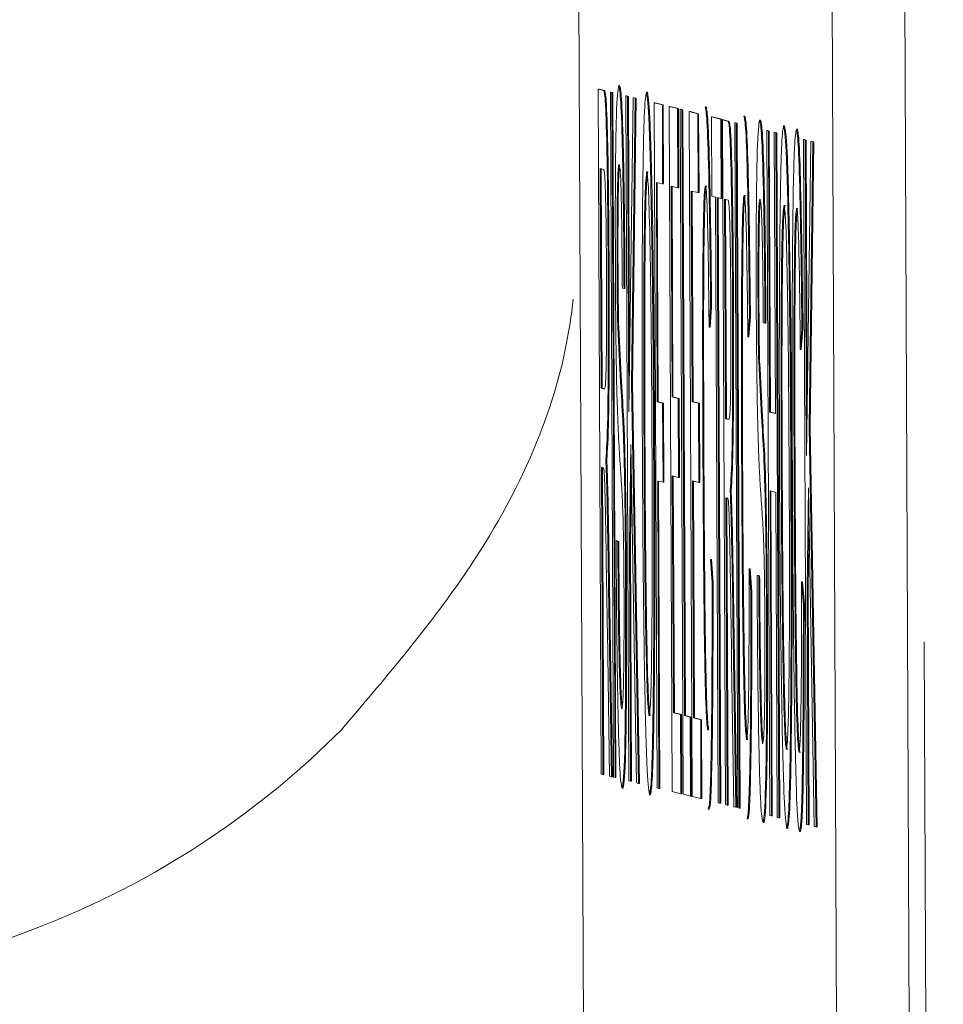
# Model space of a CAD drawing. Header units: inches. Extents: x 0.8 to 33.2, y 0.3 to 21.8.
# Tile 33 of 52: x 7.0356 to 7.1309, y 13.7452 to 13.8469. Entities that reach past the tile are written whole.
import ezdxf

# ---------------------------------------------------------------- set-up
doc = ezdxf.new("R2010")
doc.units = ezdxf.units.IN
doc.header["$MEASUREMENT"] = 0
doc.linetypes.add('PHANTOM', pattern=[0.5, 0.25, -0.05, 0.05, -0.05, 0.05, -0.05])

msp = doc.modelspace()

# ---------------------------------------------------------------- linework, layer by layer
at = {"color": 7, "linetype": 'PHANTOM', "lineweight": 0}
for p, q in [((7.13095, 13.33263), (7.12667, 14.31394)), ((7.07009, 13.4937), (7.06885, 13.77361))]:
    msp.add_line(p, q, dxfattribs=at)
at = {"color": 7, "linetype": 'Continuous', "lineweight": 15}
for p, q in [((7.09297, 13.92694), (7.0946, 13.55195)), ((7.12078, 13.54552), (7.11915, 13.92051)), ((7.12828, 13.54555), (7.12665, 13.92055)), ((7.09561, 13.76894), (7.09531, 13.83972)), ((7.09531, 13.83972), (7.09584, 13.83959)), ((7.09531, 13.83972), (7.09541, 13.83972)), ((7.09541, 13.83972), (7.09594, 13.83959)), ((7.09584, 13.83959), (7.09594, 13.83959)), ((7.09742, 13.8401), (7.09752, 13.84011)), ((7.09687, 13.76863), (7.09656, 13.83941)), ((7.09656, 13.83941), (7.09673, 13.83937)), ((7.09656, 13.83941), (7.09666, 13.83941)), ((7.09666, 13.83941), (7.09683, 13.83937)), ((7.09673, 13.83937), (7.09704, 13.76859)), ((7.09673, 13.83937), (7.09683, 13.83937)), ((7.09683, 13.83937), (7.09714, 13.76859)), ((7.09846, 13.76824), (7.09816, 13.83902)), ((7.09816, 13.83902), (7.09833, 13.83898)), ((7.09816, 13.83902), (7.09826, 13.83902)), ((7.09826, 13.83902), (7.09843, 13.83898)), ((7.09833, 13.83898), (7.09847, 13.80637)), ((7.09833, 13.83898), (7.09843, 13.83898)), ((7.09843, 13.83898), (7.09855, 13.81208)), ((7.09847, 13.80637), (7.0989, 13.83884)), ((7.09914, 13.83878), (7.09875, 13.80933)), ((7.09924, 13.83878), (7.09885, 13.80933)), ((7.0989, 13.83884), (7.09914, 13.83878)), ((7.0989, 13.83884), (7.099, 13.83884)), ((7.099, 13.83884), (7.09924, 13.83878)), ((7.09914, 13.83878), (7.09924, 13.83878)), ((7.10029, 13.8394), (7.10039, 13.8394)), ((7.1011, 13.8383), (7.10193, 13.83809)), ((7.1011, 13.8383), (7.1012, 13.8383)), ((7.10141, 13.76752), (7.1011, 13.8383)), ((7.1012, 13.8383), (7.10203, 13.83809)), ((7.10193, 13.83809), (7.10203, 13.83809)), ((7.10193, 13.83809), (7.10196, 13.82993)), ((7.10203, 13.83809), (7.10206, 13.82993)), ((7.10293, 13.76714), (7.10262, 13.83792)), ((7.10262, 13.83792), (7.10349, 13.83771)), ((7.10262, 13.83792), (7.10272, 13.83792)), ((7.10272, 13.83792), (7.10359, 13.83771)), ((7.10349, 13.83771), (7.10353, 13.82954)), ((7.10349, 13.83771), (7.10359, 13.83771)), ((7.10359, 13.83771), (7.10363, 13.82954)), ((7.10407, 13.76686), (7.10376, 13.83764)), ((7.10376, 13.83764), (7.10394, 13.8376)), ((7.10376, 13.83764), (7.10386, 13.83764)), ((7.10386, 13.83764), (7.10404, 13.8376)), ((7.10394, 13.8376), (7.10421, 13.77499)), ((7.10394, 13.8376), (7.10404, 13.8376)), ((7.10404, 13.8376), (7.10431, 13.77499)), ((7.10635, 13.83791), (7.10645, 13.83791)), ((7.10502, 13.76663), (7.10471, 13.83741)), ((7.10471, 13.83741), (7.10558, 13.83719)), ((7.10471, 13.83741), (7.10481, 13.83741)), ((7.10481, 13.83741), (7.10568, 13.83719)), ((7.10558, 13.83719), (7.10562, 13.82903)), ((7.10558, 13.83719), (7.10568, 13.83719)), ((7.10568, 13.83719), (7.10572, 13.82903)), ((7.10699, 13.83685), (7.10796, 13.83661)), ((7.10699, 13.83685), (7.10709, 13.83685)), ((7.10703, 13.82868), (7.10699, 13.83685)), ((7.10709, 13.83685), (7.10806, 13.83661)), ((7.10796, 13.83661), (7.10806, 13.83661)), ((7.10796, 13.83661), (7.10799, 13.82844)), ((7.10806, 13.83661), (7.10809, 13.82844)), ((7.10846, 13.76579), (7.10815, 13.83656)), ((7.10815, 13.83656), (7.10868, 13.83643)), ((7.10815, 13.83656), (7.10825, 13.83656)), ((7.10825, 13.83656), (7.10878, 13.83643)), ((7.11036, 13.83693), (7.11046, 13.83693)), ((7.11198, 13.83653), (7.11208, 13.83653)), ((7.10868, 13.83643), (7.10878, 13.83643)), ((7.1094, 13.83626), (7.10957, 13.83621)), ((7.1094, 13.83626), (7.1095, 13.83626)), ((7.10971, 13.76548), (7.1094, 13.83626)), ((7.1095, 13.83626), (7.10967, 13.83621)), ((7.10957, 13.83621), (7.10988, 13.76544)), ((7.10957, 13.83621), (7.10967, 13.83621)), ((7.10967, 13.83621), (7.10998, 13.76544)), ((7.11446, 13.83592), (7.11456, 13.83592)), ((7.11578, 13.8356), (7.11588, 13.8356)), ((7.11302, 13.76466), (7.11271, 13.83544)), ((7.11271, 13.83544), (7.11288, 13.8354)), ((7.11271, 13.83544), (7.11281, 13.83544)), ((7.11281, 13.83544), (7.11298, 13.8354)), ((7.11288, 13.8354), (7.11301, 13.80636)), ((7.11288, 13.8354), (7.11298, 13.8354)), ((7.11298, 13.8354), (7.11311, 13.80636)), ((7.11349, 13.83525), (7.11366, 13.83521)), ((7.11349, 13.83525), (7.11359, 13.83525)), ((7.11361, 13.80622), (7.11349, 13.83525)), ((7.11359, 13.83525), (7.11376, 13.83521)), ((7.11366, 13.83521), (7.11376, 13.83521)), ((7.11366, 13.83521), (7.11397, 13.76443)), ((7.11376, 13.83521), (7.11407, 13.76443)), ((7.11682, 13.76373), (7.11651, 13.83451)), ((7.11651, 13.83451), (7.11669, 13.83447)), ((7.11651, 13.83451), (7.11661, 13.83451)), ((7.11661, 13.83451), (7.11679, 13.83447)), ((7.11669, 13.83447), (7.11683, 13.80186)), ((7.11669, 13.83447), (7.11679, 13.83447)), ((7.11679, 13.83447), (7.1169, 13.80757)), ((7.11683, 13.80186), (7.11725, 13.83433)), ((7.11749, 13.83427), (7.11711, 13.80482)), ((7.11759, 13.83427), (7.11721, 13.80482)), ((7.11725, 13.83433), (7.11749, 13.83427)), ((7.11725, 13.83433), (7.11735, 13.83433)), ((7.11735, 13.83433), (7.11759, 13.83427)), ((7.11749, 13.83427), (7.11759, 13.83427)), ((7.09588, 13.83142), (7.09552, 13.83151)), ((7.09552, 13.83151), (7.09561, 13.80882)), ((7.09562, 13.83148), (7.09571, 13.80882)), ((7.10196, 13.82993), (7.10131, 13.83009)), ((7.10131, 13.83009), (7.10141, 13.8074)), ((7.10141, 13.83006), (7.10151, 13.8074)), ((7.10196, 13.82993), (7.10206, 13.82993)), ((7.10353, 13.82954), (7.10283, 13.82971)), ((7.10283, 13.82971), (7.10293, 13.80793)), ((7.10293, 13.82969), (7.10303, 13.80793)), ((7.10353, 13.82954), (7.10363, 13.82954)), ((7.10562, 13.82903), (7.10492, 13.8292)), ((7.10492, 13.8292), (7.10502, 13.80742)), ((7.10502, 13.82917), (7.10512, 13.80742)), ((7.10562, 13.82903), (7.10572, 13.82903)), ((7.10742, 13.82858), (7.10703, 13.82868)), ((7.1077, 13.76597), (7.10742, 13.82858)), ((7.10799, 13.82844), (7.1076, 13.82854)), ((7.1076, 13.82854), (7.10787, 13.76593)), ((7.1077, 13.82852), (7.10797, 13.76593)), ((7.10799, 13.82844), (7.10809, 13.82844)), ((7.10873, 13.82826), (7.10836, 13.82835)), ((7.10836, 13.82835), (7.10846, 13.80567)), ((7.10846, 13.82833), (7.10856, 13.80567)), ((7.09725, 13.82144), (7.09735, 13.82144)), ((7.09634, 13.8204), (7.09644, 13.8204)), ((7.09797, 13.81912), (7.0978, 13.81916)), ((7.09797, 13.81912), (7.09807, 13.81912)), ((7.10692, 13.81722), (7.10676, 13.81512)), ((7.10702, 13.81722), (7.10686, 13.81512)), ((7.10692, 13.81722), (7.10702, 13.81722)), ((7.10918, 13.81725), (7.10928, 13.81725)), ((7.11181, 13.81786), (7.11191, 13.81786)), ((7.11093, 13.81624), (7.11076, 13.81414)), ((7.11103, 13.81624), (7.11086, 13.81414)), ((7.11093, 13.81624), (7.11103, 13.81624)), ((7.09732, 13.81517), (7.09742, 13.81517)), ((7.10676, 13.81512), (7.10686, 13.81512)), ((7.11253, 13.81555), (7.11235, 13.81559)), ((7.11253, 13.81555), (7.11263, 13.81555)), ((7.11076, 13.81414), (7.11086, 13.81414)), ((7.11634, 13.81491), (7.11618, 13.81281)), ((7.11644, 13.81491), (7.11628, 13.81281)), ((7.11634, 13.81491), (7.11644, 13.81491)), ((7.11618, 13.81281), (7.11628, 13.81281)), ((7.11188, 13.8116), (7.11198, 13.8116)), ((7.09875, 13.80933), (7.09948, 13.76799)), ((7.09875, 13.80933), (7.09885, 13.80933)), ((7.09885, 13.80933), (7.09958, 13.76799)), ((7.09561, 13.80882), (7.09594, 13.80874)), ((7.09561, 13.80882), (7.09571, 13.80882)), ((7.09571, 13.80882), (7.09595, 13.80877)), ((7.10141, 13.8074), (7.10196, 13.80726)), ((7.10141, 13.8074), (7.10151, 13.8074)), ((7.10151, 13.8074), (7.10206, 13.80726)), ((7.10196, 13.80726), (7.102, 13.7991)), ((7.10196, 13.80726), (7.10206, 13.80726)), ((7.10206, 13.80726), (7.1021, 13.7991)), ((7.10293, 13.80793), (7.10358, 13.80777)), ((7.10293, 13.80793), (7.10303, 13.80793)), ((7.10303, 13.80793), (7.10368, 13.80777)), ((7.10358, 13.80777), (7.10361, 13.79961)), ((7.10358, 13.80777), (7.10368, 13.80777)), ((7.10368, 13.80777), (7.10371, 13.79961)), ((7.10502, 13.80742), (7.10567, 13.80726)), ((7.10502, 13.80742), (7.10512, 13.80742)), ((7.10512, 13.80742), (7.10577, 13.80726)), ((7.10567, 13.80726), (7.1057, 13.79909)), ((7.10567, 13.80726), (7.10577, 13.80726)), ((7.10577, 13.80726), (7.1058, 13.79909)), ((7.11301, 13.80636), (7.11361, 13.80622)), ((7.11301, 13.80636), (7.11311, 13.80636)), ((7.11311, 13.80636), (7.11361, 13.80624)), ((7.09785, 13.80555), (7.09795, 13.80556)), ((7.10846, 13.80567), (7.10879, 13.80559)), ((7.10846, 13.80567), (7.10856, 13.80567)), ((7.10856, 13.80567), (7.10879, 13.80561)), ((7.11711, 13.80482), (7.11783, 13.76348)), ((7.11711, 13.80482), (7.11721, 13.80482)), ((7.11721, 13.80482), (7.11793, 13.76348)), ((7.09867, 13.80302), (7.09853, 13.7927)), ((7.09926, 13.76804), (7.09867, 13.80302)), ((7.10004, 13.80216), (7.10014, 13.80216)), ((7.10103, 13.80285), (7.10113, 13.80285)), ((7.10612, 13.80228), (7.10622, 13.80228)), ((7.1124, 13.80198), (7.1125, 13.80198)), ((7.09609, 13.80145), (7.09619, 13.80145)), ((7.11012, 13.80129), (7.11022, 13.80129)), ((7.09583, 13.80061), (7.09565, 13.80066)), ((7.09565, 13.80066), (7.09579, 13.7689)), ((7.09575, 13.80063), (7.09589, 13.7689)), ((7.11554, 13.79996), (7.11564, 13.79996)), ((7.09872, 13.79971), (7.09863, 13.7927)), ((7.102, 13.7991), (7.10145, 13.79923)), ((7.10145, 13.79923), (7.10158, 13.76747)), ((7.10155, 13.79921), (7.10168, 13.76747)), ((7.102, 13.7991), (7.1021, 13.7991)), ((7.10361, 13.79961), (7.10296, 13.79977)), ((7.10296, 13.79977), (7.10307, 13.77527)), ((7.10306, 13.79974), (7.10317, 13.77527)), ((7.10361, 13.79961), (7.10371, 13.79961)), ((7.1057, 13.79909), (7.10505, 13.79925)), ((7.10505, 13.79925), (7.10516, 13.77475)), ((7.10515, 13.79923), (7.10526, 13.77475)), ((7.1057, 13.79909), (7.1058, 13.79909)), ((7.11521, 13.79937), (7.11531, 13.79937)), ((7.09621, 13.79794), (7.09631, 13.79794)), ((7.10894, 13.7983), (7.10904, 13.7983)), ((7.11365, 13.79805), (7.11305, 13.7982)), ((7.11305, 13.7982), (7.11319, 13.76462)), ((7.11315, 13.79817), (7.11329, 13.76462)), ((7.11379, 13.76447), (7.11365, 13.79805)), ((7.11422, 13.79867), (7.11432, 13.79868)), ((7.11702, 13.79851), (7.11689, 13.78819)), ((7.11762, 13.76354), (7.11702, 13.79851)), ((7.10867, 13.79746), (7.10849, 13.7975)), ((7.10849, 13.7975), (7.10863, 13.76574)), ((7.10859, 13.79748), (7.10873, 13.76574)), ((7.10905, 13.79479), (7.10915, 13.79479)), ((7.11708, 13.7952), (7.11699, 13.78819)), ((7.09715, 13.79304), (7.09733, 13.79299)), ((7.09715, 13.79304), (7.09725, 13.79304)), ((7.09725, 13.79304), (7.09743, 13.79299)), ((7.09733, 13.79299), (7.09743, 13.79299)), ((7.09853, 13.7927), (7.09864, 13.7682)), ((7.09853, 13.7927), (7.09863, 13.7927)), ((7.09863, 13.7927), (7.09874, 13.7682)), ((7.10689, 13.79113), (7.10708, 13.78876)), ((7.10689, 13.79113), (7.10699, 13.79113)), ((7.10699, 13.79113), (7.10718, 13.78876)), ((7.1109, 13.79014), (7.11108, 13.78777)), ((7.1109, 13.79014), (7.111, 13.79014)), ((7.111, 13.79014), (7.11118, 13.78777)), ((7.10708, 13.78876), (7.10718, 13.78876)), ((7.11171, 13.78946), (7.11188, 13.78942)), ((7.11171, 13.78946), (7.11181, 13.78946)), ((7.11181, 13.78946), (7.11198, 13.78942)), ((7.11188, 13.78942), (7.11198, 13.78942)), ((7.11631, 13.78881), (7.1165, 13.78644)), ((7.11631, 13.78881), (7.11641, 13.78881)), ((7.11641, 13.78881), (7.1166, 13.78644)), ((7.09638, 13.78827), (7.09667, 13.76868)), ((7.09638, 13.78827), (7.09648, 13.78827)), ((7.09648, 13.78827), (7.09677, 13.76868)), ((7.09814, 13.78839), (7.09824, 13.78839)), ((7.11108, 13.78777), (7.11118, 13.78777)), ((7.11689, 13.78819), (7.11699, 13.76369)), ((7.11689, 13.78819), (7.11699, 13.78819)), ((7.11699, 13.78819), (7.11709, 13.76369)), ((7.1165, 13.78644), (7.1166, 13.78644)), ((7.10922, 13.78511), (7.10932, 13.78512)), ((7.10922, 13.78511), (7.10951, 13.76553)), ((7.10932, 13.78512), (7.10961, 13.76553)), ((7.11269, 13.78481), (7.11279, 13.78481)), ((7.09647, 13.76873), (7.09625, 13.78371)), ((7.10931, 13.76558), (7.10909, 13.78056)), ((7.10307, 13.77527), (7.1038, 13.77509)), ((7.10307, 13.77527), (7.10317, 13.77527)), ((7.10317, 13.77527), (7.1039, 13.77509)), ((7.1038, 13.77509), (7.10383, 13.76692)), ((7.1038, 13.77509), (7.1039, 13.77509)), ((7.1039, 13.77509), (7.10393, 13.76692)), ((7.10421, 13.77499), (7.1048, 13.77484)), ((7.10421, 13.77499), (7.10431, 13.77499)), ((7.10431, 13.77499), (7.1049, 13.77484)), ((7.1048, 13.77484), (7.10483, 13.76668)), ((7.1048, 13.77484), (7.1049, 13.77484)), ((7.1049, 13.77484), (7.10493, 13.76668)), ((7.10516, 13.77475), (7.10589, 13.77457)), ((7.10516, 13.77475), (7.10526, 13.77475)), ((7.10526, 13.77475), (7.10599, 13.77457)), ((7.10589, 13.77457), (7.10592, 13.76641)), ((7.10589, 13.77457), (7.10599, 13.77457)), ((7.10599, 13.77457), (7.10602, 13.76641)), ((7.09579, 13.7689), (7.09561, 13.76894)), ((7.09579, 13.7689), (7.09589, 13.7689)), ((7.09667, 13.76868), (7.09647, 13.76873)), ((7.09667, 13.76868), (7.09677, 13.76868)), ((7.09704, 13.76859), (7.09687, 13.76863)), ((7.09704, 13.76859), (7.09714, 13.76859)), ((7.09778, 13.7675), (7.09788, 13.7675)), ((7.09864, 13.7682), (7.09846, 13.76824)), ((7.09864, 13.7682), (7.09874, 13.7682)), ((7.09948, 13.76799), (7.09926, 13.76804)), ((7.09948, 13.76799), (7.09958, 13.76799)), ((7.10158, 13.76747), (7.10141, 13.76752)), ((7.10158, 13.76747), (7.10168, 13.76747)), ((7.10061, 13.76681), (7.10071, 13.76681)), ((7.10383, 13.76692), (7.10293, 13.76714)), ((7.10383, 13.76692), (7.10393, 13.76692)), ((7.10483, 13.76668), (7.10407, 13.76686)), ((7.10483, 13.76668), (7.10493, 13.76668)), ((7.10592, 13.76641), (7.10502, 13.76663)), ((7.10592, 13.76641), (7.10602, 13.76641)), ((7.10667, 13.76532), (7.10677, 13.76532)), ((7.10787, 13.76593), (7.1077, 13.76597)), ((7.10787, 13.76593), (7.10797, 13.76593)), ((7.10863, 13.76574), (7.10846, 13.76579)), ((7.10863, 13.76574), (7.10873, 13.76574)), ((7.10951, 13.76553), (7.10931, 13.76558)), ((7.10951, 13.76553), (7.10961, 13.76553)), ((7.10988, 13.76544), (7.10971, 13.76548)), ((7.10988, 13.76544), (7.10998, 13.76544)), ((7.11068, 13.76433), (7.11078, 13.76433)), ((7.11319, 13.76462), (7.11302, 13.76466)), ((7.11319, 13.76462), (7.11329, 13.76462)), ((7.11397, 13.76443), (7.11379, 13.76447)), ((7.11397, 13.76443), (7.11407, 13.76443)), ((7.11234, 13.76393), (7.11244, 13.76393)), ((7.11478, 13.76333), (7.11488, 13.76333)), ((7.11699, 13.76369), (7.11682, 13.76373)), ((7.11699, 13.76369), (7.11709, 13.76369)), ((7.11783, 13.76348), (7.11762, 13.76354)), ((7.11783, 13.76348), (7.11793, 13.76348)), ((7.1161, 13.763), (7.1162, 13.763))]:
    msp.add_line(p, q, dxfattribs=at)
msp.add_arc((7.005, 13.83703), 0.09, 270, 315.191, dxfattribs=at)
for points, knots in [([(7.09584, 13.83959), (7.0959, 13.83954), (7.09601, 13.83944), (7.09618, 13.83555), (7.09629, 13.82806), (7.09632, 13.82296), (7.09634, 13.8204)], [0, 0, 0, 0, 0.28167, 0.559202, 0.779411, 1, 1, 1, 1]), ([(7.09594, 13.83959), (7.096, 13.83954), (7.09611, 13.83944), (7.09628, 13.83555), (7.09639, 13.82806), (7.09642, 13.82296), (7.09644, 13.8204)], [0, 0, 0, 0, 0.2816718, 0.5591991, 0.7794113, 1, 1, 1, 1]), ([(7.09708, 13.82083), (7.09708, 13.82301), (7.09706, 13.82737), (7.0971, 13.83307), (7.09721, 13.83894), (7.09734, 13.83963), (7.09742, 13.8401)], [0, 0, 0, 0, 0.1870272, 0.3741224, 0.5611401, 1, 1, 1, 1]), ([(7.09742, 13.8401), (7.09749, 13.83987), (7.09761, 13.8394), (7.09779, 13.83491), (7.09792, 13.82737), (7.09796, 13.82187), (7.09797, 13.81912)], [0, 0, 0, 0, 0.2807969, 0.5601509, 0.7798758, 1, 1, 1, 1]), ([(7.09752, 13.84011), (7.09759, 13.83987), (7.09771, 13.8394), (7.09789, 13.83491), (7.09802, 13.82737), (7.09806, 13.82187), (7.09807, 13.81912)], [0, 0, 0, 0, 0.280797, 0.56015, 0.779875, 1, 1, 1, 1]), ([(7.09987, 13.80231), (7.09985, 13.80762), (7.09982, 13.81821), (7.0999, 13.83104), (7.10008, 13.83844), (7.10022, 13.83908), (7.10029, 13.8394)], [0, 0, 0, 0, 0.280571, 0.559574, 0.77956, 1, 1, 1, 1]), ([(7.10029, 13.8394), (7.10038, 13.83877), (7.10057, 13.8375), (7.10081, 13.82744), (7.10097, 13.8151), (7.10101, 13.80693), (7.10103, 13.80285)], [0, 0, 0, 0, 0.279564, 0.558583, 0.779087, 1, 1, 1, 1]), ([(7.10039, 13.8394), (7.10048, 13.83877), (7.10067, 13.8375), (7.10092, 13.82745), (7.10107, 13.8151), (7.10111, 13.80693), (7.10113, 13.80285)], [0, 0, 0, 0, 0.279564, 0.558583, 0.779087, 1, 1, 1, 1]), ([(7.10635, 13.83791), (7.10642, 13.83764), (7.10654, 13.8371), (7.10671, 13.83194), (7.10684, 13.82494), (7.10689, 13.8198), (7.10692, 13.81722)], [0, 0, 0, 0, 0.280081, 0.559449, 0.779549, 1, 1, 1, 1]), ([(7.10645, 13.83791), (7.10652, 13.83764), (7.10664, 13.8371), (7.10681, 13.83194), (7.10694, 13.82494), (7.10699, 13.8198), (7.10702, 13.81722)], [0, 0, 0, 0, 0.2800815, 0.5594493, 0.7795488, 1, 1, 1, 1]), ([(7.11036, 13.83693), (7.11042, 13.83666), (7.11055, 13.83612), (7.11072, 13.83095), (7.11085, 13.82396), (7.1109, 13.81881), (7.11093, 13.81624)], [0, 0, 0, 0, 0.2800806, 0.5594497, 0.7795491, 1, 1, 1, 1]), ([(7.11046, 13.83693), (7.11052, 13.83666), (7.11065, 13.83612), (7.11082, 13.83095), (7.11095, 13.82396), (7.111, 13.81881), (7.11103, 13.81624)], [0, 0, 0, 0, 0.280081, 0.55945, 0.779549, 1, 1, 1, 1]), ([(7.11163, 13.81725), (7.11163, 13.81943), (7.11162, 13.82379), (7.11165, 13.8295), (7.11176, 13.83537), (7.11189, 13.83605), (7.11198, 13.83653)], [0, 0, 0, 0, 0.187027, 0.374122, 0.561139, 1, 1, 1, 1]), ([(7.11198, 13.83653), (7.11204, 13.83629), (7.11216, 13.83582), (7.11234, 13.83134), (7.11247, 13.82379), (7.11251, 13.8183), (7.11253, 13.81555)], [0, 0, 0, 0, 0.280797, 0.56015, 0.779876, 1, 1, 1, 1]), ([(7.11208, 13.83653), (7.11214, 13.83629), (7.11226, 13.83582), (7.11244, 13.83134), (7.11257, 13.82379), (7.11261, 13.8183), (7.11263, 13.81555)], [0, 0, 0, 0, 0.2807973, 0.5601501, 0.7798758, 1, 1, 1, 1]), ([(7.10868, 13.83643), (7.10874, 13.83638), (7.10886, 13.83629), (7.10902, 13.83239), (7.10914, 13.82491), (7.10917, 13.8198), (7.10918, 13.81725)], [0, 0, 0, 0, 0.281672, 0.559201, 0.779411, 1, 1, 1, 1]), ([(7.10878, 13.83643), (7.10884, 13.83638), (7.10896, 13.83629), (7.10912, 13.83239), (7.10924, 13.82491), (7.10927, 13.8198), (7.10928, 13.81725)], [0, 0, 0, 0, 0.2816719, 0.5592014, 0.7794106, 1, 1, 1, 1]), ([(7.11404, 13.79883), (7.11402, 13.80414), (7.11399, 13.81473), (7.11408, 13.82756), (7.11425, 13.83496), (7.11439, 13.8356), (7.11446, 13.83592)], [0, 0, 0, 0, 0.28057, 0.5595749, 0.7795613, 1, 1, 1, 1]), ([(7.11446, 13.83592), (7.11456, 13.83528), (7.11475, 13.83402), (7.11499, 13.82396), (7.11514, 13.81162), (7.11519, 13.80345), (7.11521, 13.79937)], [0, 0, 0, 0, 0.279565, 0.558585, 0.779089, 1, 1, 1, 1]), ([(7.11456, 13.83592), (7.11466, 13.83529), (7.11485, 13.83402), (7.11509, 13.82396), (7.11524, 13.81162), (7.11529, 13.80345), (7.11531, 13.79937)], [0, 0, 0, 0, 0.279565, 0.558585, 0.779089, 1, 1, 1, 1]), ([(7.11536, 13.79996), (7.11535, 13.80507), (7.11532, 13.81525), (7.1154, 13.82773), (7.11557, 13.83454), (7.11571, 13.83524), (7.11578, 13.8356)], [0, 0, 0, 0, 0.280491, 0.55957, 0.779615, 1, 1, 1, 1]), ([(7.11578, 13.8356), (7.11584, 13.83533), (7.11596, 13.83479), (7.11613, 13.82962), (7.11626, 13.82263), (7.11632, 13.81748), (7.11634, 13.81491)], [0, 0, 0, 0, 0.28008, 0.559447, 0.779549, 1, 1, 1, 1]), ([(7.11588, 13.8356), (7.11594, 13.83533), (7.11606, 13.83479), (7.11623, 13.82962), (7.11636, 13.82263), (7.11642, 13.81748), (7.11644, 13.81491)], [0, 0, 0, 0, 0.280081, 0.559447, 0.779549, 1, 1, 1, 1]), ([(7.09617, 13.82023), (7.09615, 13.82208), (7.09613, 13.82578), (7.09602, 13.83091), (7.09594, 13.83122), (7.09588, 13.83142)], [0, 0, 0, 0, 0.280403, 0.559981, 1, 1, 1, 1]), ([(7.09747, 13.83194), (7.09743, 13.83188), (7.09737, 13.83175), (7.09729, 13.82979), (7.09724, 13.82598), (7.09725, 13.82295), (7.09725, 13.82144)], [0, 0, 0, 0, 0.281289, 0.560819, 0.780684, 1, 1, 1, 1]), ([(7.0975, 13.83158), (7.09749, 13.83154), (7.09745, 13.83139), (7.09739, 13.82975), (7.09734, 13.82599), (7.09735, 13.82295), (7.09735, 13.82144)], [0, 0, 0, 0, 0.101014, 0.450659, 0.725672, 1, 1, 1, 1]), ([(7.0978, 13.81916), (7.09778, 13.82128), (7.09775, 13.8255), (7.09763, 13.83131), (7.09753, 13.8317), (7.09747, 13.83194)], [0, 0, 0, 0, 0.281092, 0.560284, 1, 1, 1, 1]), ([(7.10033, 13.83123), (7.10026, 13.83072), (7.10013, 13.82968), (7.09998, 13.81903), (7.10002, 13.80856), (7.10004, 13.80216)], [0, 0, 0, 0, 0.280129, 0.559654, 1, 1, 1, 1]), ([(7.10043, 13.83123), (7.10036, 13.83072), (7.10023, 13.82968), (7.10008, 13.81903), (7.10012, 13.80856), (7.10014, 13.80216)], [0, 0, 0, 0, 0.280129, 0.559654, 1, 1, 1, 1]), ([(7.10086, 13.80296), (7.10084, 13.80682), (7.1008, 13.81453), (7.10066, 13.8243), (7.10049, 13.83024), (7.10038, 13.8309), (7.10033, 13.83123)], [0, 0, 0, 0, 0.280796, 0.560069, 0.779985, 1, 1, 1, 1]), ([(7.10638, 13.82975), (7.10634, 13.82959), (7.10625, 13.82926), (7.10615, 13.82549), (7.10607, 13.81682), (7.1061, 13.80827), (7.10612, 13.80228)], [0, 0, 0, 0, 0.187224, 0.373905, 0.560735, 1, 1, 1, 1]), ([(7.10648, 13.82975), (7.10644, 13.82959), (7.10635, 13.82927), (7.10625, 13.82549), (7.10617, 13.81682), (7.1062, 13.80827), (7.10622, 13.80228)], [0, 0, 0, 0, 0.187224, 0.373905, 0.560735, 1, 1, 1, 1]), ([(7.10676, 13.81512), (7.10673, 13.81733), (7.10669, 13.82173), (7.10659, 13.82679), (7.10648, 13.8294), (7.10641, 13.82963), (7.10638, 13.82975)], [0, 0, 0, 0, 0.28055, 0.559738, 0.779652, 1, 1, 1, 1]), ([(7.11039, 13.82876), (7.11035, 13.8286), (7.11026, 13.82828), (7.11016, 13.82451), (7.11008, 13.81584), (7.1101, 13.80729), (7.11012, 13.80129)], [0, 0, 0, 0, 0.187223, 0.373906, 0.560735, 1, 1, 1, 1]), ([(7.11049, 13.82876), (7.11045, 13.8286), (7.11036, 13.82828), (7.11026, 13.82451), (7.11018, 13.81584), (7.1102, 13.80729), (7.11022, 13.80129)], [0, 0, 0, 0, 0.187223, 0.373906, 0.560735, 1, 1, 1, 1]), ([(7.11076, 13.81414), (7.11074, 13.81635), (7.11069, 13.82075), (7.11059, 13.8258), (7.11049, 13.82841), (7.11042, 13.82865), (7.11039, 13.82876)], [0, 0, 0, 0, 0.28055, 0.559738, 0.779653, 1, 1, 1, 1]), ([(7.11202, 13.82836), (7.11199, 13.8283), (7.11192, 13.82818), (7.11184, 13.82622), (7.1118, 13.8224), (7.1118, 13.81938), (7.11181, 13.81786)], [0, 0, 0, 0, 0.281291, 0.560819, 0.780683, 1, 1, 1, 1]), ([(7.11235, 13.81559), (7.11234, 13.81771), (7.11231, 13.82193), (7.11218, 13.82774), (7.11208, 13.82812), (7.11202, 13.82836)], [0, 0, 0, 0, 0.281093, 0.560285, 1, 1, 1, 1]), ([(7.10901, 13.81708), (7.109, 13.81893), (7.10897, 13.82263), (7.10887, 13.82775), (7.10878, 13.82807), (7.10873, 13.82826)], [0, 0, 0, 0, 0.280404, 0.559981, 1, 1, 1, 1]), ([(7.11205, 13.828), (7.11204, 13.82797), (7.112, 13.82782), (7.11194, 13.82618), (7.1119, 13.82241), (7.1119, 13.81938), (7.11191, 13.81786)], [0, 0, 0, 0, 0.101016, 0.450658, 0.725671, 1, 1, 1, 1]), ([(7.1145, 13.82775), (7.11443, 13.82724), (7.1143, 13.8262), (7.11416, 13.81555), (7.11419, 13.80508), (7.11422, 13.79867)], [0, 0, 0, 0, 0.280127, 0.559652, 1, 1, 1, 1]), ([(7.1146, 13.82775), (7.11453, 13.82724), (7.1144, 13.8262), (7.11426, 13.81555), (7.11429, 13.80508), (7.11432, 13.79868)], [0, 0, 0, 0, 0.280128, 0.559652, 1, 1, 1, 1]), ([(7.11503, 13.79948), (7.11501, 13.80334), (7.11497, 13.81105), (7.11484, 13.82082), (7.11466, 13.82676), (7.11456, 13.82742), (7.1145, 13.82775)], [0, 0, 0, 0, 0.280797, 0.5600673, 0.7799835, 1, 1, 1, 1]), ([(7.1158, 13.82743), (7.11576, 13.82727), (7.11568, 13.82695), (7.11558, 13.82318), (7.11549, 13.81451), (7.11552, 13.80596), (7.11554, 13.79996)], [0, 0, 0, 0, 0.187223, 0.373905, 0.560738, 1, 1, 1, 1]), ([(7.1159, 13.82743), (7.11586, 13.82727), (7.11578, 13.82695), (7.11568, 13.82318), (7.11559, 13.81451), (7.11562, 13.80596), (7.11564, 13.79996)], [0, 0, 0, 0, 0.187224, 0.373905, 0.560738, 1, 1, 1, 1]), ([(7.11618, 13.81281), (7.11616, 13.81501), (7.11611, 13.81942), (7.11601, 13.82447), (7.1159, 13.82708), (7.11584, 13.82732), (7.1158, 13.82743)], [0, 0, 0, 0, 0.28055, 0.559738, 0.779653, 1, 1, 1, 1]), ([(7.09725, 13.82144), (7.09726, 13.82012), (7.09727, 13.81776), (7.09731, 13.81596), (7.09732, 13.81517)], [0, 0, 0, 0, 0.559612, 1, 1, 1, 1]), ([(7.09735, 13.82144), (7.09736, 13.82012), (7.09737, 13.81776), (7.09741, 13.81596), (7.09742, 13.81517)], [0, 0, 0, 0, 0.559612, 1, 1, 1, 1]), ([(7.09594, 13.80874), (7.09598, 13.80877), (7.09605, 13.80883), (7.09614, 13.8108), (7.09618, 13.81539), (7.09617, 13.81861), (7.09617, 13.82023)], [0, 0, 0, 0, 0.281564, 0.560238, 0.779873, 1, 1, 1, 1]), ([(7.09634, 13.8204), (7.09635, 13.81764), (7.09636, 13.81212), (7.09628, 13.80398), (7.09617, 13.80241), (7.09609, 13.80145)], [0, 0, 0, 0, 0.280515, 0.5605, 1, 1, 1, 1]), ([(7.09644, 13.8204), (7.09645, 13.81764), (7.09646, 13.81212), (7.09638, 13.80398), (7.09627, 13.80241), (7.09619, 13.80145)], [0, 0, 0, 0, 0.280516, 0.560501, 1, 1, 1, 1]), ([(7.09733, 13.80548), (7.0973, 13.80639), (7.09723, 13.80821), (7.09713, 13.8132), (7.0971, 13.81794), (7.09708, 13.82083)], [0, 0, 0, 0, 0.281446, 0.56227, 1, 1, 1, 1]), ([(7.06885, 13.77361), (7.07312, 13.77862), (7.08394, 13.79132), (7.09125, 13.80656), (7.09263, 13.81719), (7.09273, 13.81802)], [0, 0, 0, 0, 0.3759083, 0.951068, 1, 1, 1, 1]), ([(7.10918, 13.81725), (7.10919, 13.81449), (7.1092, 13.80897), (7.10913, 13.80083), (7.10901, 13.79926), (7.10894, 13.7983)], [0, 0, 0, 0, 0.280519, 0.560502, 1, 1, 1, 1]), ([(7.10928, 13.81725), (7.10929, 13.81449), (7.1093, 13.80897), (7.10922, 13.80083), (7.10911, 13.79926), (7.10904, 13.7983)], [0, 0, 0, 0, 0.280519, 0.560502, 1, 1, 1, 1]), ([(7.11188, 13.80191), (7.11185, 13.80282), (7.11179, 13.80463), (7.11169, 13.80963), (7.11165, 13.81437), (7.11163, 13.81725)], [0, 0, 0, 0, 0.281446, 0.56227, 1, 1, 1, 1]), ([(7.11181, 13.81786), (7.11181, 13.81654), (7.11183, 13.81418), (7.11186, 13.81239), (7.11188, 13.8116)], [0, 0, 0, 0, 0.559614, 1, 1, 1, 1]), ([(7.11191, 13.81786), (7.11191, 13.81654), (7.11193, 13.81418), (7.11196, 13.81239), (7.11198, 13.8116)], [0, 0, 0, 0, 0.559614, 1, 1, 1, 1]), ([(7.10879, 13.80559), (7.10882, 13.80562), (7.1089, 13.80568), (7.10899, 13.80765), (7.10902, 13.81223), (7.10901, 13.81546), (7.10901, 13.81708)], [0, 0, 0, 0, 0.281563, 0.560238, 0.779873, 1, 1, 1, 1]), ([(7.09732, 13.81517), (7.09742, 13.81321), (7.0976, 13.80968), (7.09777, 13.80682), (7.09785, 13.80555)], [0, 0, 0, 0, 0.558381, 1, 1, 1, 1]), ([(7.09742, 13.81517), (7.09752, 13.81321), (7.0977, 13.80968), (7.09787, 13.80682), (7.09795, 13.80556)], [0, 0, 0, 0, 0.5583821, 1, 1, 1, 1]), ([(7.11188, 13.8116), (7.11198, 13.80963), (7.11215, 13.8061), (7.11233, 13.80324), (7.1124, 13.80198)], [0, 0, 0, 0, 0.5583821, 1, 1, 1, 1]), ([(7.11198, 13.8116), (7.11208, 13.80963), (7.11225, 13.8061), (7.11243, 13.80324), (7.1125, 13.80198)], [0, 0, 0, 0, 0.5583821, 1, 1, 1, 1]), ([(7.09779, 13.79754), (7.09774, 13.79845), (7.09765, 13.79995), (7.09753, 13.80162), (7.09743, 13.80322), (7.09736, 13.80473), (7.09733, 13.80548)], [0, 0, 0, 0, 0.339938, 0.560026, 0.780084, 1, 1, 1, 1]), ([(7.09785, 13.80555), (7.09789, 13.8046), (7.09796, 13.80269), (7.09805, 13.79832), (7.09811, 13.79333), (7.09813, 13.79004), (7.09814, 13.78839)], [0, 0, 0, 0, 0.280373, 0.559911, 0.779856, 1, 1, 1, 1]), ([(7.09795, 13.80556), (7.09799, 13.8046), (7.09806, 13.80269), (7.09815, 13.79832), (7.09821, 13.79333), (7.09823, 13.79004), (7.09824, 13.78839)], [0, 0, 0, 0, 0.280371, 0.559909, 0.779855, 1, 1, 1, 1]), ([(7.10057, 13.77497), (7.10064, 13.77545), (7.10077, 13.77641), (7.10087, 13.78447), (7.10089, 13.79385), (7.10087, 13.79992), (7.10086, 13.80296)], [0, 0, 0, 0, 0.279101, 0.558192, 0.778807, 1, 1, 1, 1]), ([(7.10061, 13.76681), (7.10051, 13.76742), (7.10033, 13.76863), (7.10009, 13.77836), (7.09994, 13.7903), (7.09989, 13.79831), (7.09987, 13.80231)], [0, 0, 0, 0, 0.279599, 0.558765, 0.779311, 1, 1, 1, 1]), ([(7.10004, 13.80216), (7.10006, 13.79837), (7.1001, 13.79081), (7.10024, 13.78155), (7.10041, 13.77586), (7.10052, 13.77527), (7.10057, 13.77497)], [0, 0, 0, 0, 0.280656, 0.559885, 0.779849, 1, 1, 1, 1]), ([(7.10014, 13.80216), (7.10016, 13.79837), (7.1002, 13.79081), (7.10034, 13.78155), (7.10051, 13.77586), (7.10062, 13.77527), (7.10067, 13.77497)], [0, 0, 0, 0, 0.280656, 0.559885, 0.77985, 1, 1, 1, 1]), ([(7.10103, 13.80285), (7.10105, 13.79766), (7.10108, 13.78731), (7.10099, 13.77477), (7.10081, 13.76794), (7.10068, 13.76718), (7.10061, 13.76681)], [0, 0, 0, 0, 0.280354, 0.559502, 0.779635, 1, 1, 1, 1]), ([(7.10113, 13.80285), (7.10115, 13.79766), (7.10118, 13.78731), (7.10109, 13.77477), (7.10091, 13.76794), (7.10078, 13.76718), (7.10071, 13.76681)], [0, 0, 0, 0, 0.280354, 0.559502, 0.779636, 1, 1, 1, 1]), ([(7.10612, 13.80228), (7.10614, 13.79848), (7.10618, 13.7909), (7.10629, 13.78071), (7.10646, 13.77457), (7.10657, 13.77385), (7.10662, 13.77349)], [0, 0, 0, 0, 0.281246, 0.560717, 0.780138, 1, 1, 1, 1]), ([(7.10622, 13.80228), (7.10624, 13.79848), (7.10628, 13.7909), (7.10639, 13.78071), (7.10656, 13.77457), (7.10667, 13.77385), (7.10672, 13.77349)], [0, 0, 0, 0, 0.281246, 0.560717, 0.780138, 1, 1, 1, 1]), ([(7.11235, 13.79396), (7.1123, 13.79487), (7.11221, 13.79637), (7.11209, 13.79804), (7.11198, 13.79964), (7.11192, 13.80115), (7.11188, 13.80191)], [0, 0, 0, 0, 0.339939, 0.560026, 0.780083, 1, 1, 1, 1]), ([(7.1124, 13.80198), (7.11244, 13.80102), (7.11251, 13.79911), (7.1126, 13.79474), (7.11267, 13.78976), (7.11268, 13.78646), (7.11269, 13.78481)], [0, 0, 0, 0, 0.280373, 0.55991, 0.779862, 1, 1, 1, 1]), ([(7.1125, 13.80198), (7.11254, 13.80102), (7.11261, 13.79911), (7.1127, 13.79475), (7.11277, 13.78976), (7.11278, 13.78646), (7.11279, 13.78481)], [0, 0, 0, 0, 0.280372, 0.55991, 0.779855, 1, 1, 1, 1]), ([(7.09609, 13.80145), (7.09612, 13.80091), (7.09615, 13.79993), (7.09619, 13.79855), (7.09621, 13.79794)], [0, 0, 0, 0, 0.560116, 1, 1, 1, 1]), ([(7.09619, 13.80145), (7.09622, 13.80091), (7.09625, 13.79993), (7.09629, 13.79855), (7.09631, 13.79794)], [0, 0, 0, 0, 0.560121, 1, 1, 1, 1]), ([(7.11012, 13.80129), (7.11014, 13.79749), (7.11018, 13.78991), (7.1103, 13.77972), (7.11047, 13.77358), (7.11058, 13.77286), (7.11063, 13.7725)], [0, 0, 0, 0, 0.281246, 0.560714, 0.780138, 1, 1, 1, 1]), ([(7.11022, 13.80129), (7.11024, 13.79749), (7.11028, 13.78991), (7.1104, 13.77973), (7.11057, 13.77358), (7.11068, 13.77286), (7.11073, 13.7725)], [0, 0, 0, 0, 0.281246, 0.560714, 0.780138, 1, 1, 1, 1]), ([(7.09592, 13.80027), (7.0959, 13.80039), (7.09587, 13.8006), (7.09584, 13.80061), (7.09583, 13.80061)], [0, 0, 0, 0, 0.559858, 1, 1, 1, 1]), ([(7.09625, 13.78371), (7.09619, 13.78734), (7.09612, 13.79239), (7.09601, 13.7984), (7.09595, 13.79964), (7.09592, 13.80027)], [0, 0, 0, 0, 0.560881, 0.780732, 1, 1, 1, 1]), ([(7.1161, 13.763), (7.116, 13.76341), (7.11582, 13.76424), (7.11557, 13.77504), (7.11543, 13.78767), (7.11539, 13.79586), (7.11536, 13.79996)], [0, 0, 0, 0, 0.279955, 0.558087, 0.778911, 1, 1, 1, 1]), ([(7.11554, 13.79996), (7.11556, 13.79616), (7.1156, 13.78858), (7.11571, 13.77839), (7.11588, 13.77225), (7.11599, 13.77153), (7.11605, 13.77117)], [0, 0, 0, 0, 0.281245, 0.560717, 0.780138, 1, 1, 1, 1]), ([(7.11564, 13.79996), (7.11566, 13.79616), (7.1157, 13.78858), (7.11581, 13.77839), (7.11598, 13.77225), (7.11609, 13.77153), (7.11615, 13.77117)], [0, 0, 0, 0, 0.281245, 0.560717, 0.780138, 1, 1, 1, 1]), ([(7.11478, 13.76333), (7.11469, 13.76393), (7.11451, 13.76515), (7.11427, 13.77487), (7.11411, 13.78682), (7.11406, 13.79483), (7.11404, 13.79883)], [0, 0, 0, 0, 0.2795997, 0.558765, 0.7793107, 1, 1, 1, 1]), ([(7.11474, 13.77149), (7.11481, 13.77197), (7.11494, 13.77293), (7.11505, 13.78099), (7.11507, 13.79037), (7.11505, 13.79644), (7.11503, 13.79948)], [0, 0, 0, 0, 0.2791, 0.55819, 0.778805, 1, 1, 1, 1]), ([(7.11521, 13.79937), (7.11522, 13.79418), (7.11525, 13.78383), (7.11516, 13.77129), (7.11499, 13.76446), (7.11485, 13.7637), (7.11478, 13.76333)], [0, 0, 0, 0, 0.280354, 0.559504, 0.779635, 1, 1, 1, 1]), ([(7.11531, 13.79937), (7.11532, 13.79418), (7.11535, 13.78383), (7.11526, 13.77129), (7.11509, 13.76446), (7.11495, 13.7637), (7.11488, 13.76333)], [0, 0, 0, 0, 0.280354, 0.559503, 0.779635, 1, 1, 1, 1]), ([(7.09621, 13.79794), (7.09624, 13.79628), (7.0963, 13.79331), (7.09635, 13.78981), (7.09638, 13.78827)], [0, 0, 0, 0, 0.559794, 1, 1, 1, 1]), ([(7.09631, 13.79794), (7.09634, 13.79628), (7.0964, 13.79331), (7.09645, 13.78981), (7.09648, 13.78827)], [0, 0, 0, 0, 0.5598, 1, 1, 1, 1]), ([(7.10894, 13.7983), (7.10896, 13.79775), (7.109, 13.79677), (7.10903, 13.79539), (7.10905, 13.79479)], [0, 0, 0, 0, 0.560116, 1, 1, 1, 1]), ([(7.10904, 13.7983), (7.10906, 13.79775), (7.1091, 13.79677), (7.10913, 13.79539), (7.10915, 13.79479)], [0, 0, 0, 0, 0.560116, 1, 1, 1, 1]), ([(7.11422, 13.79867), (7.11424, 13.79489), (7.11428, 13.78733), (7.11442, 13.77807), (7.11459, 13.77238), (7.11469, 13.77179), (7.11474, 13.77149)], [0, 0, 0, 0, 0.280657, 0.559887, 0.779849, 1, 1, 1, 1]), ([(7.11432, 13.79868), (7.11434, 13.79489), (7.11438, 13.78733), (7.11452, 13.77807), (7.11468, 13.77238), (7.11479, 13.77179), (7.11484, 13.77149)], [0, 0, 0, 0, 0.280657, 0.559887, 0.779849, 1, 1, 1, 1]), ([(7.09797, 13.78795), (7.09796, 13.78917), (7.09795, 13.79161), (7.09788, 13.79535), (7.09783, 13.79671), (7.09779, 13.79754)], [0, 0, 0, 0, 0.280081, 0.559967, 1, 1, 1, 1]), ([(7.10876, 13.79711), (7.10874, 13.79723), (7.10871, 13.79745), (7.10868, 13.79746), (7.10867, 13.79746)], [0, 0, 0, 0, 0.559853, 1, 1, 1, 1]), ([(7.10909, 13.78056), (7.10904, 13.78419), (7.10896, 13.78924), (7.10885, 13.79524), (7.10879, 13.79649), (7.10876, 13.79711)], [0, 0, 0, 0, 0.560877, 0.780729, 1, 1, 1, 1]), ([(7.10905, 13.79479), (7.10908, 13.79313), (7.10915, 13.79016), (7.1092, 13.78666), (7.10922, 13.78511)], [0, 0, 0, 0, 0.5598, 1, 1, 1, 1]), ([(7.10915, 13.79479), (7.10918, 13.79313), (7.10925, 13.79016), (7.1093, 13.78666), (7.10932, 13.78512)], [0, 0, 0, 0, 0.55979, 1, 1, 1, 1]), ([(7.11252, 13.78437), (7.11251, 13.7856), (7.1125, 13.78804), (7.11244, 13.79177), (7.11238, 13.79313), (7.11235, 13.79396)], [0, 0, 0, 0, 0.280082, 0.55997, 1, 1, 1, 1]), ([(7.09778, 13.7675), (7.09771, 13.76773), (7.09756, 13.76818), (7.09736, 13.77415), (7.09722, 13.78336), (7.09717, 13.78981), (7.09715, 13.79304)], [0, 0, 0, 0, 0.280814, 0.559563, 0.77962, 1, 1, 1, 1]), ([(7.09733, 13.79299), (7.09735, 13.79029), (7.09738, 13.78491), (7.0975, 13.779), (7.09763, 13.77614), (7.0977, 13.77583), (7.09774, 13.77567)], [0, 0, 0, 0, 0.280629, 0.558673, 0.779197, 1, 1, 1, 1]), ([(7.09743, 13.79299), (7.09745, 13.79029), (7.09748, 13.7849), (7.0976, 13.77904), (7.09771, 13.77644), (7.09777, 13.77614), (7.09779, 13.77604)], [0, 0, 0, 0, 0.310833, 0.618802, 0.863058, 1, 1, 1, 1]), ([(7.11063, 13.7725), (7.11068, 13.77276), (7.11077, 13.77326), (7.11089, 13.77923), (7.11089, 13.786), (7.1109, 13.79014)], [0, 0, 0, 0, 0.280712, 0.560907, 1, 1, 1, 1]), ([(7.10708, 13.78876), (7.10707, 13.78514), (7.10706, 13.77791), (7.10697, 13.77004), (7.10683, 13.76586), (7.10673, 13.7655), (7.10667, 13.76532)], [0, 0, 0, 0, 0.280255, 0.559546, 0.779589, 1, 1, 1, 1]), ([(7.10718, 13.78876), (7.10717, 13.78514), (7.10716, 13.77791), (7.10707, 13.77004), (7.10693, 13.76586), (7.10683, 13.7655), (7.10677, 13.76532)], [0, 0, 0, 0, 0.280255, 0.559546, 0.779589, 1, 1, 1, 1]), ([(7.11234, 13.76393), (7.11226, 13.76415), (7.11212, 13.76461), (7.11191, 13.77058), (7.11177, 13.77979), (7.11173, 13.78623), (7.11171, 13.78946)], [0, 0, 0, 0, 0.280814, 0.559562, 0.77962, 1, 1, 1, 1]), ([(7.11188, 13.78942), (7.1119, 13.78672), (7.11194, 13.78134), (7.11206, 13.77543), (7.11218, 13.77256), (7.11226, 13.77225), (7.11229, 13.77209)], [0, 0, 0, 0, 0.280629, 0.558673, 0.779197, 1, 1, 1, 1]), ([(7.11198, 13.78942), (7.112, 13.78671), (7.11204, 13.78133), (7.11216, 13.77547), (7.11226, 13.77286), (7.11232, 13.77257), (7.11234, 13.77246)], [0, 0, 0, 0, 0.310833, 0.618802, 0.86306, 1, 1, 1, 1]), ([(7.11605, 13.77117), (7.11609, 13.77142), (7.11618, 13.77193), (7.1163, 13.7779), (7.11631, 13.78467), (7.11631, 13.78881)], [0, 0, 0, 0, 0.2807104, 0.5609042, 1, 1, 1, 1]), ([(7.09774, 13.77567), (7.09778, 13.77579), (7.09785, 13.77604), (7.09793, 13.77862), (7.09798, 13.78296), (7.09797, 13.78629), (7.09797, 13.78795)], [0, 0, 0, 0, 0.280917, 0.560813, 0.7805, 1, 1, 1, 1]), ([(7.09814, 13.78839), (7.09814, 13.78494), (7.09815, 13.77805), (7.09803, 13.7691), (7.09788, 13.76811), (7.09778, 13.7675)], [0, 0, 0, 0, 0.279942, 0.560078, 1, 1, 1, 1]), ([(7.09824, 13.78839), (7.09824, 13.78494), (7.09825, 13.77805), (7.09813, 13.7691), (7.09798, 13.76811), (7.09788, 13.7675)], [0, 0, 0, 0, 0.279942, 0.560078, 1, 1, 1, 1]), ([(7.11108, 13.78777), (7.11108, 13.78415), (7.11107, 13.77693), (7.11097, 13.76906), (7.11083, 13.76488), (7.11073, 13.76452), (7.11068, 13.76433)], [0, 0, 0, 0, 0.280255, 0.559546, 0.779589, 1, 1, 1, 1]), ([(7.11118, 13.78777), (7.11118, 13.78416), (7.11117, 13.77693), (7.11107, 13.76906), (7.11093, 13.76488), (7.11083, 13.76452), (7.11078, 13.76433)], [0, 0, 0, 0, 0.280255, 0.559546, 0.779589, 1, 1, 1, 1]), ([(7.1165, 13.78644), (7.11649, 13.78282), (7.11648, 13.7756), (7.11639, 13.76773), (7.11625, 13.76355), (7.11615, 13.76318), (7.1161, 13.763)], [0, 0, 0, 0, 0.280255, 0.559546, 0.77959, 1, 1, 1, 1]), ([(7.1166, 13.78644), (7.11659, 13.78283), (7.11659, 13.7756), (7.11649, 13.76773), (7.11635, 13.76355), (7.11625, 13.76319), (7.1162, 13.763)], [0, 0, 0, 0, 0.280254, 0.559546, 0.779589, 1, 1, 1, 1]), ([(7.11269, 13.78481), (7.1127, 13.78137), (7.11271, 13.77448), (7.11258, 13.76552), (7.11243, 13.76453), (7.11234, 13.76393)], [0, 0, 0, 0, 0.279942, 0.560079, 1, 1, 1, 1]), ([(7.11279, 13.78481), (7.1128, 13.78137), (7.11281, 13.77448), (7.11268, 13.76552), (7.11253, 13.76453), (7.11244, 13.76393)], [0, 0, 0, 0, 0.279942, 0.560078, 1, 1, 1, 1]), ([(7.11229, 13.77209), (7.11233, 13.77222), (7.1124, 13.77247), (7.11249, 13.77505), (7.11253, 13.77939), (7.11252, 13.78271), (7.11252, 13.78437)], [0, 0, 0, 0, 0.280917, 0.56081, 0.7805, 1, 1, 1, 1])]:
    msp.add_open_spline(points, degree=3, knots=knots, dxfattribs=at)

doc.saveas('drawing.dxf')
